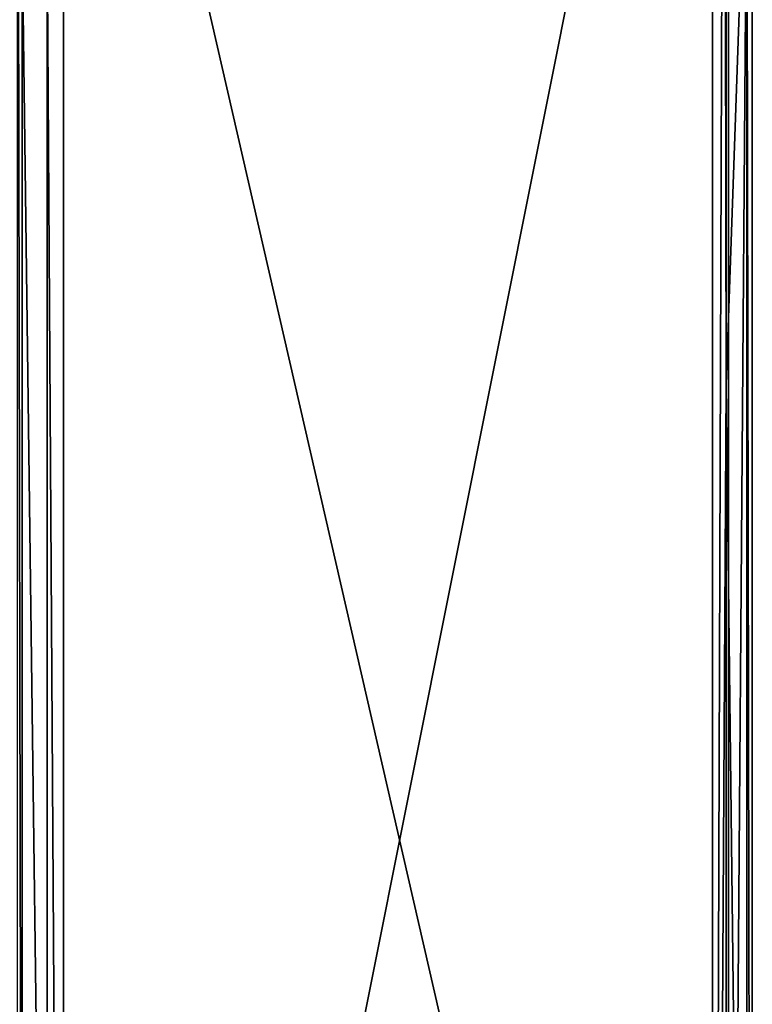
# Model space of a CAD drawing. Extents: x 0 to 750, y -490 to 0.
# Tile 21 of 23: x 658 to 750, y -236 to -113. Entities that reach past the tile are written whole.
import ezdxf

# ---------------------------------------------------------------- set-up
doc = ezdxf.new("R2010")
doc.units = 0
doc.header["$MEASUREMENT"] = 0
doc.layers.add('LAYER00001', color=7, linetype='Continuous')

msp = doc.modelspace()

# ---------------------------------------------------------------- linework, layer by layer
at = {"layer": 'LAYER00001', "color": 31}
for points in [[(747, -395), (2, -395), (747, 0)], [(747, 0), (2, -395), (2, 0)], [(747, 0, 770), (656.27, 0, 770), (747, -395, 770)], [(747, -395, 770), (656.27, 0, 770), (656.27, -395, 770)], [(750, 0, 770), (747, -395, 770), (656.27, 0, 770)], [(656.27, 0, 770), (747, -395, 770), (656.27, -395, 770)], [(747, -395, 770), (747, -395), (747, 0, 770)], [(747, 0, 770), (747, -395), (747, 0)], [(750, -455, 770), (747, -395, 770), (750, 0, 770)], [(750, 0, 770), (750, -9.9, 795), (750, -455, 770)], [(750, -9.9, 795), (749.33, -84.08, 797.5), (750, -455, 795)], [(750, -455, 770), (750, -9.9, 795), (750, -455, 795)], [(745, -18.92, 800), (663.58, -426.47, 800), (745, -455, 800)], [(663.58, -20.69, 800), (663.58, -426.47, 800), (745, -18.92, 800)], [(745, -18.92, 800), (745, -455, 800), (746.46, -18.53, 799.78)], [(746.46, -18.53, 799.78), (745, -455, 800), (746.71, -158.27, 799.7)], [(746.71, -84.08, 799.7), (746.46, -18.53, 799.78), (746.71, -158.27, 799.7)], [(658.39, -101.84, 797), (657.79, -20.69, 795.58), (658.39, -345.31, 797)], [(658.39, -345.31, 797), (657.79, -20.69, 795.58), (657.79, -426.47, 795.58)], [(663.58, -20.69, 800), (661.53, -101.84, 799.64), (663.58, -426.47, 800)], [(746.71, -158.27, 799.7), (749.33, -380.82, 797.5), (749.33, -84.08, 797.5)], [(746.71, -158.27, 799.7), (749.33, -84.08, 797.5), (746.71, -84.08, 799.7)], [(750, -455, 795), (749.33, -84.08, 797.5), (749.33, -380.82, 797.5)], [(661.53, -101.84, 799.64), (658.39, -101.84, 797), (661.53, -345.31, 799.64)], [(661.53, -345.31, 799.64), (658.39, -101.84, 797), (658.39, -345.31, 797)], [(663.58, -426.47, 800), (661.53, -101.84, 799.64), (661.53, -345.31, 799.64)], [(746.71, -380.82, 799.7), (746.71, -158.27, 799.7), (745, -455, 800)], [(746.71, -380.82, 799.7), (749.33, -380.82, 797.5), (746.71, -158.27, 799.7)]]:
    msp.add_3dface(points, dxfattribs=at)

doc.saveas('drawing.dxf')
